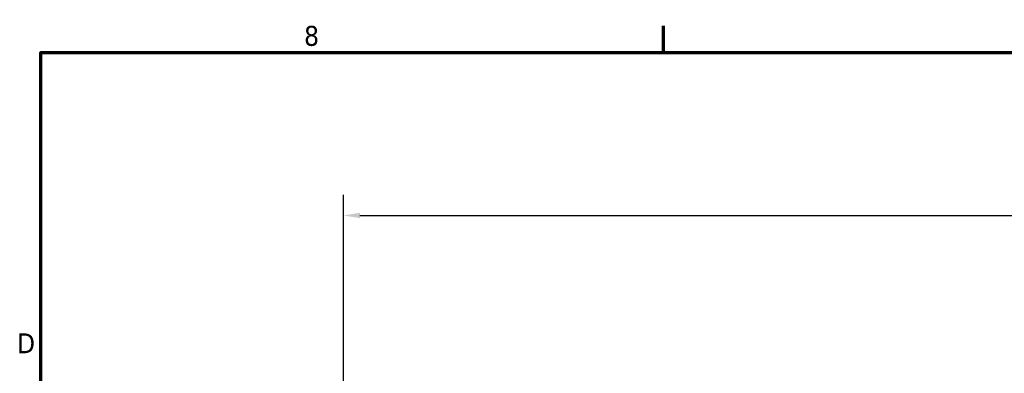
# Model space of a CAD drawing. Header units: inches. Extents: x 0.2 to 50.9, y 0.9 to 32.1.
# Tile 11 of 95: x 0.6 to 9.5, y 28.6 to 31.8. Entities that reach past the tile are written whole.
import ezdxf

# ---------------------------------------------------------------- set-up
doc = ezdxf.new("R2010")
doc.units = ezdxf.units.IN
doc.header["$LTSCALE"] = 1.5
doc.header["$MEASUREMENT"] = 0
doc.layers.add('Border (ANSI)', color=7, linetype='Continuous', lineweight=70)
doc.layers.add('Dimension (ANSI)', color=7, linetype='Continuous', lineweight=25)
doc.styles.add('Note Text (ANSI)', font='tahoma.ttf')
doc.styles.get("Standard").update_dxf_attribs({"font": 'arial.ttf'})
doc.dimstyles.new('Default (ANSI)', dxfattribs={"dimscale": 1.5, "dimtxt": 0.2, "dimasz": 0.098425, "dimexe": 0.125, "dimexo": 0.0625, "dimgap": 0.031496, "dimtad": 0, "dimtih": 1, "dimtoh": 1, "dimrnd": 1e-08, "dimzin": 0, "dimdsep": 46, "dimtxsty": 'Standard', "dimcen": 0.09, "dimdle": 0.393701, "dimclrd": 256, "dimclre": 256, "dimclrt": 7, "dimadec": 0, "dimazin": 1, "dimtfac": 0.6, "dimtofl": 0, "dimtmove": 0, "dimatfit": 3, "dimfxl": 1, "dimtolj": 1, "dimtzin": 4, "dimlwd": -1, "dimlwe": -1, "dimarcsym": 0})

# ---------------------------------------------------------------- blocks, each defined once
blk = doc.blocks.new('Borders Default Border')
at = {"layer": 'Border (ANSI)'}
blk.add_line((4.25, 21), (4.25, 21.16), dxfattribs=at)
at = {"layer": 'Border (ANSI)', "flags": 128}
blk.add_lwpolyline([(0.5, 1), (0.5, 21), (33.5, 21), (33.5, 1), (0.5, 1)], dxfattribs=at)
at = {"layer": 'Border (ANSI)', "char_height": 0.12, "attachment_point": 7, "style": 'Note Text (ANSI)'}
for s, insert in [('8', (2.0858, 21.0373)), ('D', (0.356, 19.19))]:
    blk.add_mtext(s, dxfattribs=dict(at, insert=insert))
blk = doc.blocks.new('*D46')
at = {"layer": 'Defpoints', "color": 0, "transparency": 16777216}
for p in [(16.6116, 30.0285), (3.4856, 22.955), (16.6116, 22.955)]:
    blk.add_point(p, dxfattribs=at)
at = {"layer": 'Dimension (ANSI)', "transparency": 16777216}
for p, q in [((3.4856, 23.0488), (3.4856, 30.216)), ((16.6116, 23.0488), (16.6116, 30.216)), ((3.6332, 30.0285), (9.5621, 30.0285)), ((16.4639, 30.0285), (10.6407, 30.0285))]:
    blk.add_line(p, q, dxfattribs=at)
for points in [[(3.6332, 30.0531), (3.6332, 30.0039), (3.4856, 30.0285)], [(16.4639, 30.0531), (16.4639, 30.0039), (16.6116, 30.0285)]]:
    blk.add_solid(points, dxfattribs=at)
at = {"layer": 'Dimension (ANSI)', "color": 7, "transparency": 16777216, "insert": (9.6093, 30.1818), "char_height": 0.3, "attachment_point": 1}
blk.add_mtext('\\A1;13.13', dxfattribs=at)

msp = doc.modelspace()

# ---------------------------------------------------------------- block references
at = {"xscale": 1.5, "yscale": 1.5, "zscale": 1.5}
msp.add_blockref('Borders Default Border', (0, 0), dxfattribs=at)

# ---------------------------------------------------------------- dimensions: what is measured, and where the dimension line sits
at = {"layer": 'Dimension (ANSI)'}
dim = msp.add_linear_dim(base=(16.6116, 30.0285), p1=(3.4856, 22.955), p2=(16.6116, 22.955), angle=180, dimstyle='Default (ANSI)', override={"dimgap": 0.031496, "dimtih": 0, "dimtoh": 0, "dimdec": 2, "dimtol": 0, "dimlim": 0, "dimtp": 0, "dimtm": 0, "dimtdec": 2, "dimatfit": 1}, dxfattribs=at)
dim.commit()
dim.dimension.update_dxf_attribs({"geometry": '*D46', "text_midpoint": (10.1014, 30.0285), "dimtype": 160})

doc.saveas('drawing.dxf')
